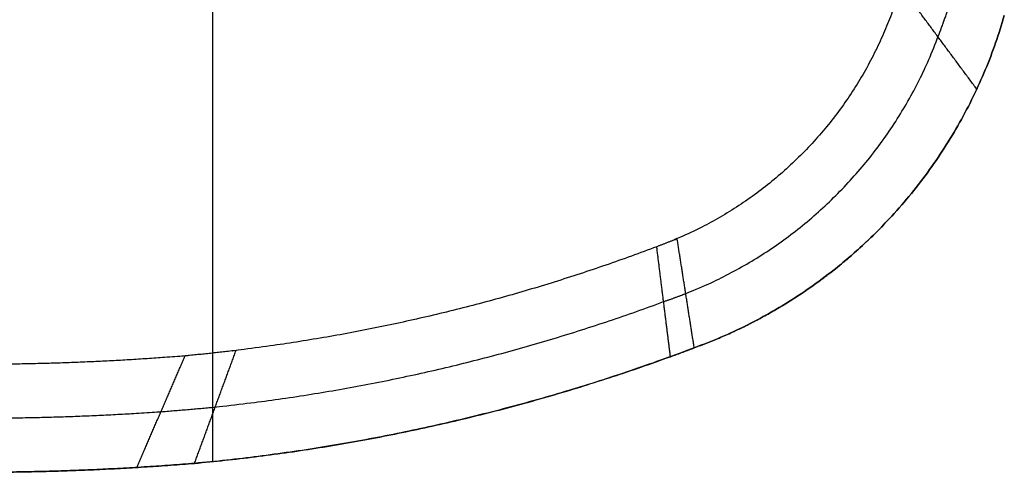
# Model space of a CAD drawing. Header units: millimetres. Extents: x 158 to 605, y -307 to 354.
# Tile 2 of 12: x 334 to 576, y -307 to -195. Entities that reach past the tile are written whole.
import ezdxf

# ---------------------------------------------------------------- set-up
doc = ezdxf.new("R2010")
doc.units = ezdxf.units.MM
doc.layers.add('Legs', color=7, linetype='Continuous', true_color=0x38b677)
doc.layers.add('Tabletop', color=7, linetype='Continuous', true_color=0xffa000)

msp = doc.modelspace()

# ---------------------------------------------------------------- linework, layer by layer
at = {"layer": 'Legs'}
for points, degree in [([(560.57, -32.59, -1678.49), (466.07, -91.17, -1678.47), (371.56, -149.76, -1678.45), (277.06, -208.34, -1678.44)], 3), ([(278.81, -211.19, -1675.09), (420.56, -123.35, -1675.09), (562.31, -35.51, -1675.09)], 2), ([(274.21, -206.35, -1653.1), (349.54, -157.42, -1641.97), (424.86, -108.5, -1630.85), (500.18, -59.58, -1619.72)], 3), ([(507.81, -69.28, -1631.92), (393, -140.43, -1645.76), (278.19, -211.57, -1659.61)], 2)]:
    msp.add_open_spline(points, degree=degree, dxfattribs=at)
at = {"layer": 'Tabletop'}
for p, q in [((381.49, -304.03, -1078.12), (381.49, 351.65, -1078.12)), ((381.49, -277.38, -1097.12), (381.49, 325, -1097.12))]:
    msp.add_line(p, q, dxfattribs=at)
for points, weights, knots in [([(554.93, -170.4, -1097.12), (552.81, -178.87, -1097.12), (550.5, -187.29, -1097.12), (537.77, -231.31, -1097.12), (495.61, -249.27, -1097.12), (493.13, -250.32, -1097.12), (490.6, -251.24, -1097.12)], [1, 0.999939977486, 1, 0.897643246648, 0.987505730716, 0.993346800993, 1], [-1699.238184, -1699.238184, -1699.238184, -1680.704634, -1680.704634, -1583.444425, -1583.444425, -1577.731585, -1577.731585, -1577.731585]), ([(492.28, -264.74, -1091.62), (495.02, -263.8, -1091.6), (497.72, -262.76, -1091.58), (542.76, -245.09, -1091.58), (559.72, -199.71, -1091.7), (562.98, -191.21, -1091.67), (565.48, -182.44, -1091.62)], [0.999573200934, 0.996448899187, 0.993752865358, 0.903609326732, 0.984618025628, 0.990365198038, 0.999325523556], [1577.731585, 1577.731585, 1577.731585, 1583.95055, 1583.95055, 1679.6268, 1679.6268, 1699.238184, 1699.238184, 1699.238184]), ([(490.6, -251.24, -1097.12), (440.46, -270.25, -1097.12), (387.23, -276.72, -1097.12), (380.98, -277.48, -1097.12), (374.71, -278.07, -1097.12), (339.64, -280.91, -1097.12), (304.46, -279.89, -1097.12)], [1, 0.991875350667, 0.99828152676, 0.999039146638, 1, 0.998494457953, 1], [-1577.731585, -1577.731585, -1577.731585, -1457.954744, -1457.954744, -1443.891032, -1443.891032, -1365.288243, -1365.288243, -1365.288243]), ([(294.08, -292.7, -1091.62), (331.45, -294.37, -1091.62), (368.78, -291.76, -1091.62), (375.45, -291.27, -1091.62), (382.12, -290.61, -1091.61), (438.82, -284.57, -1091.62), (492.28, -264.74, -1091.62)], [0.999584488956, 0.998001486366, 0.999684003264, 0.999333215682, 0.99914076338, 0.991622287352, 0.999573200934], [1365.288243, 1365.288243, 1365.288243, 1444.052501, 1444.052501, 1458.189968, 1458.189968, 1577.731585, 1577.731585, 1577.731585])]:
    msp.add_rational_spline(points, weights, degree=2, knots=knots, dxfattribs=at)
for points, weights, degree in [([(569.24, -212.53, -1086.12), (562.86, -203.94, -1089.86), (556.61, -195.53, -1093.53), (550.5, -187.29, -1097.12)], [0.969236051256, 0.979490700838, 0.989745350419, 1], 3), ([(576.01, -194.47, -1078.12), (558.7, -254.68, -1078.12), (499.81, -276.09, -1078.12)], [1, 0.891040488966, 1], 2), ([(499.81, -276.09, -1086.12), (558.7, -254.68, -1086.12), (576.01, -194.47, -1086.12)], [1, 0.891040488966, 1], 2), ([(499.81, -276.09, -1086.12), (527.56, -266, -1086.12), (547.71, -244.42, -1086.12)], [1, 0.945520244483, 0.945520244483], 2), ([(493.97, -278.26, -1086.12), (492.84, -269.25, -1089.79), (491.72, -260.24, -1093.45), (490.6, -251.24, -1097.12)], [1, 1.00000008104, 1.00000008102, 1], 3), ([(499.81, -276.09, -1086.12), (498.42, -267.22, -1089.75), (497.02, -258.28, -1093.42), (495.61, -249.27, -1097.12)], [1, 0.995835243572, 0.991670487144, 0.987505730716], 3), ([(362.84, -305.47, -1086.12), (366.8, -296.33, -1089.79), (370.76, -287.19, -1093.45), (374.71, -278.07, -1097.12)], [0.999368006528, 0.999578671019, 0.999789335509, 1], 3), ([(499.81, -276.09, -1078.12), (440.34, -298.61, -1078.12), (377.01, -304.47, -1078.12)], [1, 0.990920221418, 1], 2), ([(377.01, -304.47, -1086.12), (380.41, -295.23, -1089.78), (383.82, -285.98, -1093.45), (387.23, -276.72, -1097.12)], [1, 0.999427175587, 0.998854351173, 0.99828152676], 3), ([(493.97, -278.26, -1086.12), (496.9, -277.19, -1086.12), (499.81, -276.09, -1086.12)], [1, 0.99997787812, 1], 2), ([(377.01, -304.47, -1086.12), (437.18, -298.9, -1086.12), (493.97, -278.26, -1086.12)], [1, 0.991792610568, 1], 2), ([(377.01, -304.47, -1078.12), (330.39, -308.25, -1078.12), (283.7, -305.5, -1078.12)], [1, 0.997550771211, 1], 2), ([(283.7, -305.5, -1086.12), (330.39, -308.25, -1086.12), (377.01, -304.47, -1086.12)], [1, 0.997550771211, 1], 2)]:
    msp.add_rational_spline(points, weights, degree=degree, dxfattribs=at)
for points in [[(547.71, -244.42, -1078.12), (547.71, -244.42, -1082.12), (547.71, -244.42, -1086.12)], [(499.81, -276.09, -1078.12), (499.81, -276.09, -1082.12), (499.81, -276.09, -1086.12)], [(439.37, -294.42, -1078.12), (439.37, -294.42, -1082.12), (439.37, -294.42, -1086.12)], [(377.01, -304.47, -1078.12), (377.01, -304.47, -1082.12), (377.01, -304.47, -1086.12)]]:
    msp.add_open_spline(points, degree=2, dxfattribs=at)

doc.saveas('drawing.dxf')
